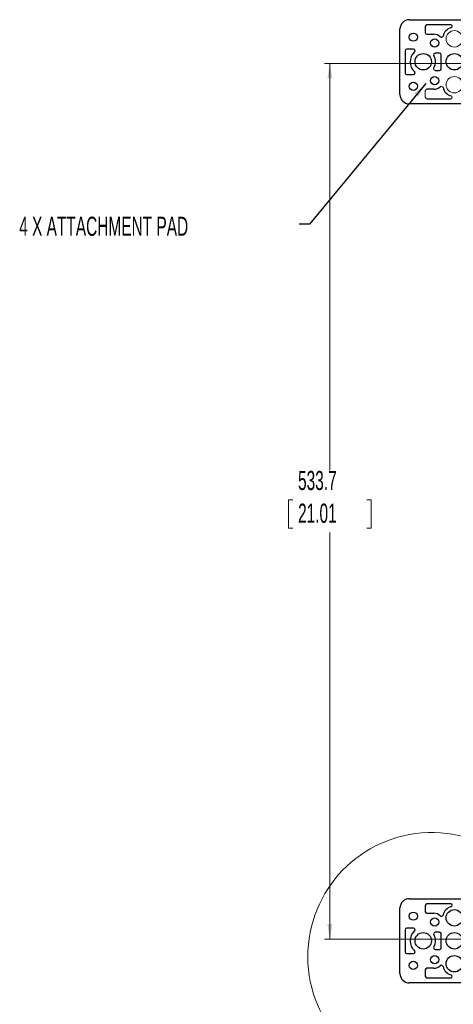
# Paper-space layout 'Sheet2' of a CAD drawing. Header units: millimetres. Extents: x 0 to 1118, y 0 to 864.
# Tile 42 of 85: x 512 to 644, y 294 to 594. Entities that reach past the tile are written whole.
import ezdxf

# ---------------------------------------------------------------- set-up
doc = ezdxf.new("R2010")
doc.units = ezdxf.units.MM
doc.styles.add('SLDTEXTSTYLE0', font='TXT', dxfattribs={"width": 0.605})
doc.dimstyles.new('SLDDIMSTYLE1', dxfattribs={"dimtxt": 5.650301, "dimasz": 4.572, "dimexe": 0, "dimexo": 0.0625, "dimgap": 1.412575, "dimtad": 0, "dimtih": 1, "dimtoh": 1, "dimdec": 1, "dimlfac": 2, "dimrnd": 1e-09, "dimzin": 12, "dimdsep": 46, "dimtxsty": 'SLDTEXTSTYLE0', "dimsah": 1, "dimcen": 0.09, "dimadec": 0, "dimazin": 3, "dimtfac": 1, "dimtdec": 1, "dimtofl": 0, "dimtmove": 0, "dimatfit": 3, "dimfxl": 1, "dimfrac": 2, "dimtolj": 1, "dimtzin": 12, "dimarcsym": 0})
doc.dimstyles.new('SLDDIMSTYLE7', dxfattribs={"dimtxt": 0.18, "dimasz": 4.572, "dimexe": 0, "dimexo": 0.0625, "dimgap": 0, "dimtad": 0, "dimtih": 1, "dimtoh": 1, "dimdec": 0, "dimrnd": 1e-09, "dimzin": 0, "dimdsep": 46, "dimtxsty": 'Standard', "dimsah": 1, "dimcen": 0.09, "dimadec": 0, "dimazin": 0, "dimtfac": 4.572, "dimtdec": 0, "dimtofl": 0, "dimtmove": 0, "dimatfit": 3, "dimfxl": 1, "dimfrac": 2, "dimtolj": 1, "dimtzin": 0, "dimarcsym": 0})

# ---------------------------------------------------------------- blocks, each defined once
blk = doc.blocks.new('_D_12')
at = {"color": 7, "linetype": 'Continuous', "lineweight": 0}
for p, q in [((711.63, 581.08), (604.63, 581.08)), ((606.23, 581.08), (606.23, 457.17)), ((594.91, 448.12), (593.61, 448.12)), ((593.61, 448.12), (593.61, 439.44)), ((617.54, 448.12), (618.84, 448.12)), ((618.84, 448.12), (618.84, 439.44)), ((593.61, 439.44), (594.91, 439.44)), ((606.23, 314.24), (606.23, 438.15)), ((618.84, 439.44), (617.54, 439.44)), ((711.63, 314.24), (604.63, 314.24))]:
    blk.add_line(p, q, dxfattribs=at)
for points in [[(606.23, 581.08), (605.46, 576.51), (606.99, 576.51)], [(606.23, 314.24), (606.99, 318.81), (605.46, 318.81)]]:
    blk.add_solid(points, dxfattribs=at)
at = {"color": 7, "linetype": 'Continuous', "lineweight": 0, "char_height": 5.821, "attachment_point": 1, "style": 'SLDTEXTSTYLE0'}
for s, insert in [('533.7', (596.52, 456.91)), ('21.01', (596.52, 446.94))]:
    blk.add_mtext(s, dxfattribs=dict(at, insert=insert))

psp = doc.layouts.new('Sheet2')

# ---------------------------------------------------------------- linework, layer by layer
at = {"color": 7, "linetype": 'Continuous', "lineweight": 30}
for p, q in [((630.439, 594.407), (657.939, 594.407)), ((627.611, 571.58), (627.611, 591.58)), ((635.314, 592.33), (635.314, 590.455)), ((643.064, 592.83), (635.814, 592.83)), ((635.814, 589.955), (637.939, 589.955)), ((631.712, 585.455), (629.689, 585.455)), ((629.189, 584.955), (629.189, 578.205)), ((639.689, 584.205), (638.369, 584.205)), ((640.189, 579.455), (640.189, 583.705)), ((629.689, 577.705), (631.712, 577.705)), ((638.369, 578.955), (639.689, 578.955)), ((637.939, 573.205), (635.814, 573.205)), ((635.814, 570.33), (643.064, 570.33)), ((657.939, 568.752), (630.439, 568.752)), ((630.439, 326.567), (657.939, 326.567)), ((635.314, 324.49), (635.314, 322.615)), ((643.064, 324.99), (635.814, 324.99)), ((627.611, 303.74), (627.611, 323.74)), ((635.814, 322.115), (637.939, 322.115)), ((629.189, 317.115), (629.189, 310.365)), ((631.712, 317.615), (629.689, 317.615)), ((639.689, 316.365), (638.369, 316.365)), ((640.189, 311.615), (640.189, 315.865)), ((629.689, 309.865), (631.712, 309.865)), ((638.369, 311.115), (639.689, 311.115)), ((635.314, 304.865), (635.314, 302.99)), ((637.939, 305.365), (635.814, 305.365)), ((657.939, 300.912), (630.439, 300.912)), ((635.814, 302.49), (643.064, 302.49))]:
    psp.add_line(p, q, dxfattribs=at)
at = {"color": 144, "linetype": 'Continuous', "lineweight": 0}
psp.add_line((635.314, 572.705), (635.314, 570.83), dxfattribs=at)
for centre in [(644.189, 588.58), (644.189, 574.58)]:
    psp.add_circle(centre, 2.5, dxfattribs=at)
at = {"color": 7, "linetype": 'Continuous', "lineweight": 30}
for centre, radius in [((631.689, 589.08), 1.25), ((638.189, 587.33), 1.25), ((634.689, 581.58), 2.5), ((644.189, 581.58), 2.5), ((638.189, 575.83), 1.25), ((631.689, 574.08), 1.25), ((631.689, 321.24), 1.25), ((644.189, 320.74), 2.5), ((638.189, 319.49), 1.25), ((634.689, 313.74), 2.5), ((644.189, 313.74), 2.5), ((638.189, 307.99), 1.25), ((644.189, 306.74), 2.5), ((631.689, 306.24), 1.25)]:
    psp.add_circle(centre, radius, dxfattribs=at)
for centre, radius, start, end in [((630.439, 591.58), 2.827, 90, 180), ((635.814, 592.33), 0.5, 90, 180), ((644.189, 588.58), 3.552, 106.11748, 166.32172), ((643.064, 592.33), 0.5, 8.23279, 90), ((643.064, 592.473), 0.5, 286.11748, 351.76721), ((635.814, 590.455), 0.5, 180, 270), ((637.939, 587.08), 2.875, 46.75092, 90), ((640.251, 589.538), 0.5, 226.75092, 346.32172), ((629.689, 584.955), 0.5, 90, 180), ((631.712, 584.955), 0.5, 311.40962, 90), ((634.689, 581.58), 4, 131.40962, 228.59038), ((638.369, 583.705), 0.5, 90, 210), ((634.689, 581.58), 3.75, 330, 30), ((639.689, 583.705), 0.5, 0, 90), ((639.689, 579.455), 0.5, 270, 0), ((629.689, 578.205), 0.5, 180, 270), ((631.712, 578.205), 0.5, 270, 48.59038), ((637.939, 576.08), 2.875, 270, 313.24908), ((644.189, 574.58), 3.552, 193.67828, 253.88252), ((630.439, 571.58), 2.827, 180, 270), ((630.439, 323.74), 2.827, 90, 180), ((635.814, 324.49), 0.5, 90, 180), ((644.189, 320.74), 3.552, 106.11748, 166.32172), ((643.064, 324.49), 0.5, 8.23279, 90), ((643.064, 324.633), 0.5, 286.11748, 351.76721), ((635.814, 322.615), 0.5, 180, 270), ((637.939, 319.24), 2.875, 46.75092, 90), ((640.251, 321.698), 0.5, 226.75092, 346.32172), ((629.689, 317.115), 0.5, 90, 180), ((634.689, 313.74), 4, 131.40962, 228.59038), ((631.712, 317.115), 0.5, 311.40962, 90), ((638.369, 315.865), 0.5, 90, 210), ((634.689, 313.74), 3.75, 330, 30), ((639.689, 315.865), 0.5, 0, 90), ((629.689, 310.365), 0.5, 180, 270), ((631.712, 310.365), 0.5, 270, 48.59038), ((638.369, 311.615), 0.5, 150, 270), ((639.689, 311.615), 0.5, 270, 0), ((637.939, 308.24), 2.875, 270, 313.24908), ((640.251, 305.781), 0.5, 13.67828, 133.24908), ((630.439, 303.74), 2.827, 180, 270), ((635.814, 304.865), 0.5, 90, 180), ((644.189, 306.74), 3.552, 193.67828, 253.88252), ((643.064, 302.846), 0.5, 8.23279, 73.88252), ((635.814, 302.99), 0.5, 180, 270), ((643.064, 302.99), 0.5, 270, 351.76721)]:
    psp.add_arc(centre, radius, start, end, dxfattribs=at)
at = {"color": 144, "linetype": 'Continuous', "lineweight": 0}
for centre, start, end in [((638.369, 579.455), 150, 270), ((635.814, 572.705), 90, 180), ((640.251, 573.621), 13.67828, 133.24908), ((635.814, 570.83), 180, 270), ((643.064, 570.83), 270, 351.76721), ((643.064, 570.686), 8.23279, 73.88252)]:
    psp.add_arc(centre, 0.5, start, end, dxfattribs=at)
at = {"color": 7, "linetype": 'Continuous', "lineweight": 0}
psp.add_arc((637.282, 308.957), 37.784, 3.18868, 357.25584, dxfattribs=at)

# ---------------------------------------------------------------- texts
at = {"color": 7, "linetype": 'Continuous', "lineweight": 0, "insert": (511.484, 534.373), "char_height": 5.82083, "attachment_point": 1, "style": 'SLDTEXTSTYLE0'}
psp.add_mtext('4 X ATTACHMENT PAD', dxfattribs=at)

# ---------------------------------------------------------------- dimensions: what is measured, and where the dimension line sits
at = {"color": 7, "linetype": 'Continuous', "lineweight": 0}
dim = psp.add_linear_dim(base=(606.225, 581.08), p1=(713.229, 314.24), p2=(713.229, 581.08), angle=90, dimstyle='SLDDIMSTYLE1', dxfattribs=at)
dim.commit()
dim.dimension.update_dxf_attribs({"geometry": '_D_12', "text_midpoint": (606.225, 447.66), "dimtype": 160})

# ---------------------------------------------------------------- leaders
psp.add_leader([(635.455, 574.968), (599.992, 532.071), (596.817, 532.071)], dimstyle='SLDDIMSTYLE7', dxfattribs=at)

doc.saveas('drawing.dxf')
